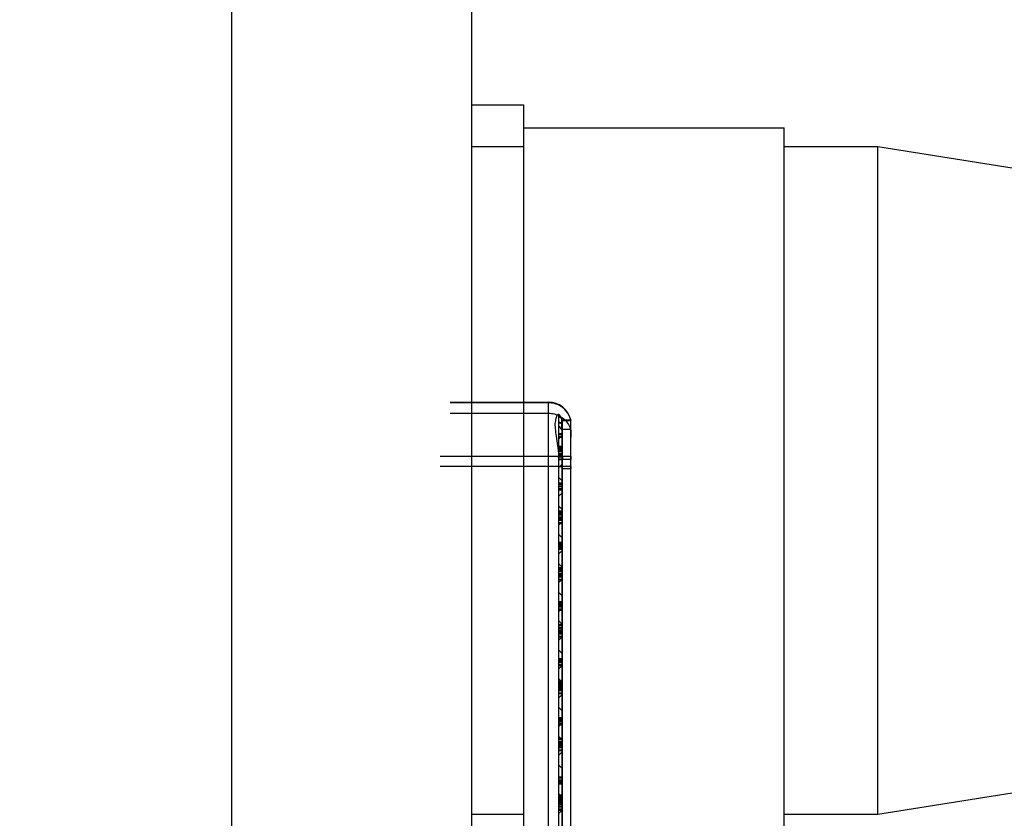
# Model space of a CAD drawing. Header units: millimetres. Extents: x 2423 to 7028, y 909 to 2460.
# Tile 37 of 60: x 6370 to 6417, y 1458 to 1496. Entities that reach past the tile are written whole.
import ezdxf

# ---------------------------------------------------------------- set-up
doc = ezdxf.new("R2010")
doc.units = ezdxf.units.MM
doc.layers.add('DIM', color=2, linetype='Continuous')
doc.dimstyles.get("Standard").update_dxf_attribs({"dimscale": 6, "dimtxt": 5, "dimasz": 3, "dimexe": 0.18, "dimexo": 0.0625, "dimgap": 0.8, "dimtad": 1, "dimtoh": 1, "dimdec": 1, "dimzin": 0, "dimdsep": 46, "dimtxsty": 'Standard', "dimcen": 0.09, "dimclrd": 256, "dimclre": 256, "dimclrt": 256, "dimadec": 0, "dimazin": 2, "dimtfac": 1, "dimtdec": 1, "dimtofl": 0, "dimtmove": 0, "dimatfit": 3, "dimfxl": 0, "dimtolj": 1, "dimtzin": 0, "dimarcsym": 0})

# ---------------------------------------------------------------- blocks, each defined once
blk = doc.blocks.new('*D20')
at = {"layer": 'Defpoints', "color": 0}
for p in [(6316.551, 1744.326), (6554.503, 1744.326), (6316.551, 1242.326)]:
    blk.add_point(p, dxfattribs=at)
at = {"layer": 'DIM', "lineweight": -2}
for p, q in [((6316.926, 1744.326), (6555.583, 1744.326)), ((6554.503, 1260.326), (6554.503, 1726.326)), ((6316.926, 1242.326), (6555.583, 1242.326))]:
    blk.add_line(p, q, dxfattribs=at)
at = {"layer": 'DIM'}
for points in [[(6551.503, 1726.326), (6557.503, 1726.326), (6554.503, 1744.326)], [(6551.503, 1260.326), (6557.503, 1260.326), (6554.503, 1242.326)]]:
    blk.add_solid(points, dxfattribs=at)
at = {"layer": 'DIM', "insert": (6534.703, 1493.326), "char_height": 30, "attachment_point": 5, "rotation": 90}
blk.add_mtext('\\A1;502.0', dxfattribs=at)

msp = doc.modelspace()

# ---------------------------------------------------------------- linework, layer by layer
for p, q in [((6380.051, 1715.476), (6380.051, 1270.476)), ((6391.551, 1715.476), (6391.551, 1270.476)), ((6391.551, 1491.826), (6394.051, 1491.826)), ((6394.051, 1491.826), (6394.051, 1455.826)), ((6394.051, 1490.726), (6406.551, 1490.726)), ((6406.551, 1456.926), (6406.551, 1490.726)), ((6391.551, 1489.826), (6394.051, 1489.826)), ((6406.551, 1489.826), (6411.051, 1489.826)), ((6411.051, 1489.826), (6436.271, 1485.826)), ((6411.051, 1457.826), (6411.051, 1489.826)), ((6390.526, 1477.576), (6395.249, 1477.576)), ((6395.249, 1477.536), (6390.526, 1477.536)), ((6395.249, 1439.076), (6395.249, 1477.576)), ((6390.526, 1477.043), (6395.249, 1477.043)), ((6395.748, 1476.927), (6395.747, 1476.938)), ((6395.751, 1439.776), (6395.751, 1476.876)), ((6395.751, 1476.841), (6395.751, 1476.853)), ((6395.896, 1476.568), (6395.751, 1476.608)), ((6395.751, 1476.581), (6395.896, 1476.542)), ((6395.89, 1476.697), (6396.312, 1476.697)), ((6395.89, 1476.265), (6395.89, 1476.697)), ((6395.896, 1476.568), (6395.896, 1440.083)), ((6395.9, 1476.726), (6396.318, 1476.726)), ((6395.912, 1476.69), (6395.912, 1439.961)), ((6396.312, 1476.697), (6396.312, 1476.265)), ((6396.326, 1439.961), (6396.326, 1476.69)), ((6395.751, 1476.389), (6395.751, 1476.426)), ((6395.751, 1476.071), (6395.896, 1476.032)), ((6395.896, 1476.057), (6395.751, 1476.057)), ((6396.312, 1476.265), (6395.89, 1476.265)), ((6395.751, 1476.054), (6395.896, 1476.054)), ((6395.896, 1476.047), (6395.751, 1476.047)), ((6395.896, 1476.036), (6395.751, 1476.036)), ((6395.896, 1476.033), (6395.751, 1476.033)), ((6395.896, 1476.025), (6395.751, 1476.025)), ((6395.896, 1476.025), (6395.751, 1476.025)), ((6395.896, 1476.01), (6395.751, 1476.01)), ((6395.751, 1475.811), (6395.896, 1475.956)), ((6395.896, 1475.902), (6395.751, 1475.902)), ((6395.896, 1475.892), (6395.751, 1475.892)), ((6395.751, 1475.892), (6395.896, 1475.892)), ((6395.896, 1475.877), (6395.751, 1475.877)), ((6395.896, 1475.871), (6395.751, 1475.871)), ((6395.896, 1475.869), (6395.751, 1475.869)), ((6395.896, 1475.452), (6395.751, 1475.452)), ((6395.896, 1475.45), (6395.751, 1475.45)), ((6395.896, 1475.449), (6395.751, 1475.449)), ((6395.896, 1475.437), (6395.751, 1475.437)), ((6395.751, 1475.436), (6395.896, 1475.436)), ((6395.896, 1475.352), (6395.751, 1475.352)), ((6395.896, 1475.341), (6395.751, 1475.341)), ((6395.896, 1475.33), (6395.751, 1475.33)), ((6395.896, 1475.317), (6395.751, 1475.317)), ((6395.896, 1475.305), (6395.751, 1475.305)), ((6395.896, 1475.24), (6395.751, 1475.24)), ((6395.751, 1475.234), (6395.896, 1475.234)), ((6395.896, 1475.215), (6395.751, 1475.215)), ((6395.896, 1475.201), (6395.751, 1475.201)), ((6390.051, 1474.976), (6396.326, 1474.976)), ((6395.751, 1474.811), (6395.747, 1474.811)), ((6395.896, 1475.107), (6395.751, 1475.107)), ((6395.896, 1475.072), (6395.751, 1475.072)), ((6395.896, 1475.059), (6395.751, 1475.059)), ((6395.751, 1475.057), (6395.896, 1475.057)), ((6395.896, 1474.987), (6395.751, 1474.987)), ((6395.751, 1474.984), (6395.896, 1474.984)), ((6395.896, 1474.977), (6395.751, 1474.977)), ((6395.896, 1474.966), (6395.751, 1474.966)), ((6395.896, 1474.963), (6395.751, 1474.963)), ((6395.896, 1474.955), (6395.751, 1474.955)), ((6395.896, 1474.955), (6395.751, 1474.955)), ((6395.896, 1474.94), (6395.751, 1474.94)), ((6395.896, 1474.832), (6395.751, 1474.832)), ((6395.896, 1474.822), (6395.751, 1474.822)), ((6395.751, 1474.822), (6395.896, 1474.822)), ((6395.896, 1474.807), (6395.751, 1474.807)), ((6395.896, 1474.801), (6395.751, 1474.801)), ((6395.896, 1474.799), (6395.751, 1474.799)), ((6396.326, 1474.826), (6395.912, 1474.826)), ((6396.326, 1474.482), (6390.051, 1474.482)), ((6395.741, 1474.576), (6395.751, 1474.576)), ((6395.741, 1442.076), (6395.741, 1474.576)), ((6395.751, 1474.441), (6395.896, 1474.586)), ((6395.896, 1474.466), (6395.751, 1474.466)), ((6395.912, 1474.394), (6396.326, 1474.394)), ((6395.751, 1473.961), (6395.896, 1473.816)), ((6395.896, 1473.685), (6395.751, 1473.685)), ((6395.896, 1473.684), (6395.751, 1473.684)), ((6395.896, 1473.673), (6395.751, 1473.673)), ((6395.896, 1473.672), (6395.751, 1473.672)), ((6395.751, 1473.669), (6395.896, 1473.669)), ((6395.751, 1473.649), (6395.896, 1473.649)), ((6395.896, 1473.638), (6395.751, 1473.638)), ((6395.896, 1473.626), (6395.751, 1473.626)), ((6395.896, 1473.618), (6395.751, 1473.618)), ((6395.896, 1473.541), (6395.751, 1473.541)), ((6395.896, 1473.519), (6395.751, 1473.519)), ((6395.896, 1473.518), (6395.751, 1473.518)), ((6395.896, 1473.414), (6395.751, 1473.414)), ((6395.896, 1473.406), (6395.751, 1473.406)), ((6395.896, 1473.396), (6395.751, 1473.396)), ((6395.896, 1473.376), (6395.751, 1473.376)), ((6395.896, 1473.371), (6395.751, 1473.371)), ((6395.896, 1473.367), (6395.751, 1473.367)), ((6395.896, 1473.358), (6395.751, 1473.358)), ((6395.896, 1473.356), (6395.751, 1473.356)), ((6395.896, 1473.355), (6395.751, 1473.355)), ((6395.751, 1473.071), (6395.896, 1473.216)), ((6395.751, 1472.591), (6395.896, 1472.446)), ((6395.896, 1472.341), (6395.751, 1472.341)), ((6395.896, 1472.34), (6395.751, 1472.34)), ((6395.751, 1472.339), (6395.896, 1472.339)), ((6395.896, 1472.331), (6395.751, 1472.331)), ((6395.896, 1472.305), (6395.751, 1472.305)), ((6395.896, 1472.303), (6395.751, 1472.303)), ((6395.896, 1472.298), (6395.751, 1472.298)), ((6395.896, 1472.298), (6395.751, 1472.298)), ((6395.751, 1472.297), (6395.896, 1472.297)), ((6395.896, 1472.291), (6395.751, 1472.291)), ((6395.896, 1472.289), (6395.751, 1472.289)), ((6395.751, 1472.281), (6395.896, 1472.281)), ((6395.896, 1472.236), (6395.751, 1472.236)), ((6395.896, 1472.196), (6395.751, 1472.196)), ((6395.896, 1472.193), (6395.751, 1472.193)), ((6395.751, 1472.178), (6395.896, 1472.178)), ((6395.751, 1472.177), (6395.896, 1472.177)), ((6395.896, 1472.063), (6395.751, 1472.063)), ((6395.896, 1472.034), (6395.751, 1472.034)), ((6395.896, 1472.033), (6395.751, 1472.033)), ((6395.896, 1472.032), (6395.751, 1472.032)), ((6395.751, 1472.027), (6395.896, 1472.027)), ((6395.751, 1472.018), (6395.896, 1472.018)), ((6395.896, 1472.016), (6395.751, 1472.016)), ((6395.896, 1471.947), (6395.751, 1471.947)), ((6395.751, 1471.944), (6395.896, 1471.944)), ((6395.896, 1471.936), (6395.751, 1471.936)), ((6395.896, 1471.925), (6395.751, 1471.925)), ((6395.896, 1471.922), (6395.751, 1471.922)), ((6395.896, 1471.914), (6395.751, 1471.914)), ((6395.896, 1471.914), (6395.751, 1471.914)), ((6395.896, 1471.899), (6395.751, 1471.899)), ((6395.751, 1471.671), (6395.896, 1471.816)), ((6395.896, 1471.791), (6395.751, 1471.791)), ((6395.896, 1471.781), (6395.751, 1471.781)), ((6395.751, 1471.781), (6395.896, 1471.781)), ((6395.896, 1471.767), (6395.751, 1471.767)), ((6395.896, 1471.761), (6395.751, 1471.761)), ((6395.896, 1471.758), (6395.751, 1471.758)), ((6395.751, 1471.221), (6395.896, 1471.076)), ((6395.896, 1470.845), (6395.751, 1470.845)), ((6395.896, 1470.834), (6395.751, 1470.834)), ((6395.896, 1470.829), (6395.751, 1470.829)), ((6395.896, 1470.798), (6395.751, 1470.798)), ((6395.896, 1470.794), (6395.751, 1470.794)), ((6395.896, 1470.789), (6395.751, 1470.789)), ((6395.751, 1470.757), (6395.751, 1470.789)), ((6395.896, 1470.757), (6395.751, 1470.757)), ((6395.896, 1470.736), (6395.751, 1470.736)), ((6395.896, 1470.724), (6395.751, 1470.724)), ((6395.751, 1470.717), (6395.896, 1470.717)), ((6395.896, 1470.695), (6395.751, 1470.695)), ((6395.896, 1470.692), (6395.751, 1470.692)), ((6395.751, 1470.679), (6395.896, 1470.679)), ((6395.896, 1470.667), (6395.751, 1470.667)), ((6395.896, 1470.664), (6395.751, 1470.664)), ((6395.751, 1470.648), (6395.896, 1470.648)), ((6395.751, 1470.646), (6395.896, 1470.646)), ((6395.896, 1470.631), (6395.751, 1470.631)), ((6395.751, 1470.631), (6395.751, 1470.624)), ((6395.896, 1470.624), (6395.751, 1470.624)), ((6395.751, 1470.588), (6395.751, 1470.624)), ((6395.896, 1470.597), (6395.751, 1470.597)), ((6395.896, 1470.588), (6395.751, 1470.588)), ((6395.896, 1470.585), (6395.751, 1470.585)), ((6395.751, 1470.532), (6395.896, 1470.532)), ((6395.896, 1470.531), (6395.751, 1470.531)), ((6395.896, 1470.53), (6395.751, 1470.53)), ((6395.751, 1470.525), (6395.896, 1470.525)), ((6395.896, 1470.514), (6395.751, 1470.514)), ((6395.751, 1470.301), (6395.896, 1470.446)), ((6395.896, 1470.789), (6395.896, 1470.757)), ((6395.896, 1470.597), (6395.896, 1470.631)), ((6395.896, 1470.597), (6395.896, 1470.597)), ((6395.751, 1469.821), (6395.896, 1469.676)), ((6395.896, 1469.623), (6395.751, 1469.623)), ((6395.896, 1469.608), (6395.751, 1469.608)), ((6395.896, 1469.6), (6395.751, 1469.6)), ((6395.896, 1469.576), (6395.751, 1469.576)), ((6395.896, 1469.572), (6395.751, 1469.572)), ((6395.896, 1469.568), (6395.751, 1469.568)), ((6395.896, 1469.546), (6395.751, 1469.546)), ((6395.896, 1469.544), (6395.751, 1469.544)), ((6395.896, 1469.541), (6395.751, 1469.541)), ((6395.751, 1469.504), (6395.751, 1469.541)), ((6395.896, 1469.523), (6395.751, 1469.523)), ((6395.896, 1469.504), (6395.751, 1469.504)), ((6395.751, 1469.476), (6395.896, 1469.476)), ((6395.896, 1469.475), (6395.751, 1469.475)), ((6395.896, 1469.459), (6395.751, 1469.459)), ((6395.896, 1469.457), (6395.751, 1469.457)), ((6395.896, 1469.541), (6395.896, 1469.504)), ((6395.896, 1469.433), (6395.751, 1469.433)), ((6395.896, 1469.347), (6395.751, 1469.347)), ((6395.896, 1469.34), (6395.751, 1469.34)), ((6395.896, 1469.319), (6395.751, 1469.319)), ((6395.896, 1469.293), (6395.751, 1469.293)), ((6395.896, 1469.223), (6395.751, 1469.223)), ((6395.751, 1469.22), (6395.896, 1469.22)), ((6395.896, 1469.212), (6395.751, 1469.212)), ((6395.896, 1469.201), (6395.751, 1469.201)), ((6395.896, 1469.198), (6395.751, 1469.198)), ((6395.896, 1469.191), (6395.751, 1469.191)), ((6395.896, 1469.191), (6395.751, 1469.191)), ((6395.896, 1469.176), (6395.751, 1469.176)), ((6395.751, 1468.931), (6395.896, 1469.076)), ((6395.896, 1469.068), (6395.751, 1469.068)), ((6395.751, 1469.058), (6395.896, 1469.058)), ((6395.896, 1469.057), (6395.751, 1469.057)), ((6395.896, 1469.043), (6395.751, 1469.043)), ((6395.896, 1469.037), (6395.751, 1469.037)), ((6395.896, 1469.034), (6395.751, 1469.034)), ((6395.751, 1468.451), (6395.896, 1468.306)), ((6395.896, 1467.998), (6395.751, 1467.998)), ((6395.896, 1467.996), (6395.751, 1467.996)), ((6395.896, 1467.995), (6395.751, 1467.995)), ((6395.896, 1467.983), (6395.751, 1467.983)), ((6395.751, 1467.982), (6395.896, 1467.982)), ((6395.896, 1467.898), (6395.751, 1467.898)), ((6395.896, 1467.888), (6395.751, 1467.888)), ((6395.896, 1467.876), (6395.751, 1467.876)), ((6395.896, 1467.863), (6395.751, 1467.863)), ((6395.896, 1467.851), (6395.751, 1467.851)), ((6395.896, 1467.786), (6395.751, 1467.786)), ((6395.751, 1467.78), (6395.896, 1467.78)), ((6395.896, 1467.761), (6395.751, 1467.761)), ((6395.896, 1467.747), (6395.751, 1467.747)), ((6395.751, 1467.531), (6395.896, 1467.676)), ((6395.896, 1467.653), (6395.751, 1467.653)), ((6395.896, 1467.618), (6395.751, 1467.618)), ((6395.896, 1467.605), (6395.751, 1467.605)), ((6395.751, 1467.603), (6395.896, 1467.603)), ((6395.751, 1467.081), (6395.896, 1466.936)), ((6395.751, 1466.893), (6395.896, 1466.893)), ((6395.896, 1466.892), (6395.751, 1466.892)), ((6395.896, 1466.878), (6395.751, 1466.878)), ((6395.896, 1466.846), (6395.751, 1466.846)), ((6395.896, 1466.75), (6395.751, 1466.75)), ((6395.896, 1466.738), (6395.751, 1466.738)), ((6395.896, 1466.717), (6395.751, 1466.717)), ((6395.751, 1466.71), (6395.896, 1466.71)), ((6395.896, 1466.616), (6395.751, 1466.616)), ((6395.896, 1466.597), (6395.751, 1466.597)), ((6395.896, 1466.586), (6395.751, 1466.586)), ((6395.751, 1466.58), (6395.896, 1466.58)), ((6395.896, 1466.576), (6395.751, 1466.576)), ((6395.896, 1466.569), (6395.751, 1466.569)), ((6395.896, 1466.499), (6395.751, 1466.499)), ((6395.751, 1466.497), (6395.896, 1466.497)), ((6395.896, 1466.489), (6395.751, 1466.489)), ((6395.896, 1466.478), (6395.751, 1466.478)), ((6395.896, 1466.475), (6395.751, 1466.475)), ((6395.896, 1466.467), (6395.751, 1466.467)), ((6395.896, 1466.467), (6395.751, 1466.467)), ((6395.896, 1466.452), (6395.751, 1466.452)), ((6395.896, 1466.344), (6395.751, 1466.344)), ((6395.896, 1466.334), (6395.751, 1466.334)), ((6395.751, 1466.334), (6395.896, 1466.334)), ((6395.896, 1466.319), (6395.751, 1466.319)), ((6395.896, 1466.314), (6395.751, 1466.314)), ((6395.896, 1466.311), (6395.751, 1466.311)), ((6395.751, 1466.161), (6395.896, 1466.306)), ((6395.751, 1465.681), (6395.896, 1465.536)), ((6395.896, 1465.275), (6395.751, 1465.275)), ((6395.896, 1465.274), (6395.751, 1465.274)), ((6395.751, 1465.273), (6395.896, 1465.273)), ((6395.896, 1465.265), (6395.751, 1465.265)), ((6395.896, 1465.239), (6395.751, 1465.239)), ((6395.896, 1465.238), (6395.751, 1465.238)), ((6395.896, 1465.233), (6395.751, 1465.233)), ((6395.896, 1465.232), (6395.751, 1465.232)), ((6395.751, 1465.231), (6395.896, 1465.231)), ((6395.896, 1465.225), (6395.751, 1465.225)), ((6395.896, 1465.223), (6395.751, 1465.223)), ((6395.751, 1465.215), (6395.896, 1465.215)), ((6395.896, 1465.17), (6395.751, 1465.17)), ((6395.896, 1465.13), (6395.751, 1465.13)), ((6395.896, 1465.127), (6395.751, 1465.127)), ((6395.751, 1465.112), (6395.896, 1465.112)), ((6395.751, 1465.111), (6395.896, 1465.111)), ((6395.896, 1464.998), (6395.751, 1464.998)), ((6395.896, 1464.968), (6395.751, 1464.968)), ((6395.896, 1464.967), (6395.751, 1464.967)), ((6395.896, 1464.966), (6395.751, 1464.966)), ((6395.751, 1464.961), (6395.896, 1464.961)), ((6395.751, 1464.952), (6395.896, 1464.952)), ((6395.896, 1464.95), (6395.751, 1464.95)), ((6395.751, 1464.791), (6395.896, 1464.936)), ((6395.751, 1464.311), (6395.896, 1464.166)), ((6395.896, 1464.176), (6395.751, 1464.176)), ((6395.896, 1464.16), (6395.751, 1464.16)), ((6395.896, 1464.156), (6395.751, 1464.156)), ((6395.896, 1464.151), (6395.751, 1464.151)), ((6395.896, 1464.129), (6395.751, 1464.129)), ((6395.896, 1464.117), (6395.751, 1464.117)), ((6395.896, 1464.111), (6395.751, 1464.111)), ((6395.896, 1464.088), (6395.751, 1464.088)), ((6395.896, 1464.058), (6395.751, 1464.058)), ((6395.751, 1464.058), (6395.751, 1464.028)), ((6395.751, 1464.028), (6395.896, 1464.028)), ((6395.896, 1464.013), (6395.751, 1464.013)), ((6395.896, 1464.012), (6395.751, 1464.012)), ((6395.896, 1464.012), (6395.751, 1464.012)), ((6395.751, 1464.012), (6395.751, 1463.983)), ((6395.896, 1464.011), (6395.751, 1464.011)), ((6395.896, 1464.01), (6395.751, 1464.01)), ((6395.896, 1464.006), (6395.751, 1464.006)), ((6395.896, 1463.969), (6395.751, 1463.969)), ((6395.896, 1463.942), (6395.751, 1463.942)), ((6395.896, 1463.927), (6395.751, 1463.927)), ((6395.896, 1463.907), (6395.751, 1463.907)), ((6395.896, 1463.906), (6395.751, 1463.906)), ((6395.896, 1463.895), (6395.751, 1463.895)), ((6395.896, 1463.893), (6395.751, 1463.893)), ((6395.896, 1463.849), (6395.751, 1463.849)), ((6395.896, 1463.846), (6395.751, 1463.846)), ((6395.751, 1463.845), (6395.896, 1463.845)), ((6395.896, 1464.013), (6395.896, 1464.044)), ((6395.896, 1463.969), (6395.896, 1463.998)), ((6395.896, 1463.776), (6395.751, 1463.776)), ((6395.751, 1463.773), (6395.896, 1463.773)), ((6395.896, 1463.765), (6395.751, 1463.765)), ((6395.896, 1463.754), (6395.751, 1463.754)), ((6395.896, 1463.751), (6395.751, 1463.751)), ((6395.896, 1463.744), (6395.751, 1463.744)), ((6395.896, 1463.743), (6395.751, 1463.743)), ((6395.896, 1463.729), (6395.751, 1463.729)), ((6395.896, 1463.621), (6395.751, 1463.621)), ((6395.751, 1463.611), (6395.896, 1463.611)), ((6395.896, 1463.61), (6395.751, 1463.61)), ((6395.896, 1463.596), (6395.751, 1463.596)), ((6395.896, 1463.59), (6395.751, 1463.59)), ((6395.896, 1463.587), (6395.751, 1463.587)), ((6395.751, 1463.391), (6395.896, 1463.536)), ((6395.751, 1462.941), (6395.896, 1462.796)), ((6395.896, 1462.441), (6395.751, 1462.441)), ((6395.896, 1462.425), (6395.751, 1462.425)), ((6395.896, 1462.417), (6395.751, 1462.417)), ((6395.896, 1462.393), (6395.751, 1462.393)), ((6395.896, 1462.389), (6395.751, 1462.389)), ((6395.896, 1462.386), (6395.751, 1462.386)), ((6395.896, 1462.363), (6395.751, 1462.363)), ((6395.896, 1462.362), (6395.751, 1462.362)), ((6395.896, 1462.359), (6395.751, 1462.359)), ((6395.751, 1462.322), (6395.751, 1462.359)), ((6395.896, 1462.34), (6395.751, 1462.34)), ((6395.896, 1462.322), (6395.751, 1462.322)), ((6395.751, 1462.293), (6395.896, 1462.293)), ((6395.896, 1462.292), (6395.751, 1462.292)), ((6395.896, 1462.276), (6395.751, 1462.276)), ((6395.896, 1462.275), (6395.751, 1462.275)), ((6395.896, 1462.25), (6395.751, 1462.25)), ((6395.751, 1462.021), (6395.896, 1462.166)), ((6395.896, 1462.164), (6395.751, 1462.164)), ((6395.896, 1462.157), (6395.751, 1462.157)), ((6395.896, 1462.137), (6395.751, 1462.137)), ((6395.896, 1462.11), (6395.751, 1462.11)), ((6395.896, 1462.359), (6395.896, 1462.322)), ((6395.751, 1461.541), (6395.896, 1461.396)), ((6395.896, 1461.453), (6395.751, 1461.453)), ((6395.896, 1461.429), (6395.751, 1461.429)), ((6411.051, 1457.826), (6436.271, 1461.826)), ((6395.896, 1461.405), (6395.751, 1461.405)), ((6395.896, 1461.404), (6395.751, 1461.404)), ((6395.751, 1461.401), (6395.896, 1461.401)), ((6395.896, 1461.389), (6395.751, 1461.389)), ((6395.896, 1461.286), (6395.751, 1461.286)), ((6395.896, 1461.285), (6395.751, 1461.285)), ((6395.751, 1461.273), (6395.896, 1461.273)), ((6395.751, 1461.24), (6395.751, 1461.27)), ((6395.896, 1461.268), (6395.751, 1461.268)), ((6395.896, 1461.252), (6395.751, 1461.252)), ((6395.751, 1461.212), (6395.751, 1461.252)), ((6395.896, 1461.24), (6395.751, 1461.24)), ((6395.896, 1461.239), (6395.751, 1461.239)), ((6395.751, 1461.239), (6395.751, 1461.211)), ((6395.896, 1461.221), (6395.751, 1461.221)), ((6395.896, 1461.212), (6395.751, 1461.212)), ((6395.896, 1461.196), (6395.751, 1461.196)), ((6395.896, 1461.19), (6395.751, 1461.19)), ((6395.896, 1461.179), (6395.751, 1461.179)), ((6395.896, 1461.169), (6395.751, 1461.169)), ((6395.896, 1461.136), (6395.751, 1461.136)), ((6395.896, 1461.122), (6395.751, 1461.122)), ((6395.751, 1461.12), (6395.896, 1461.12)), ((6395.896, 1461.052), (6395.751, 1461.052)), ((6395.751, 1461.049), (6395.896, 1461.049)), ((6395.896, 1461.042), (6395.751, 1461.042)), ((6395.896, 1461.031), (6395.751, 1461.031)), ((6395.896, 1461.028), (6395.751, 1461.028)), ((6395.896, 1461.02), (6395.751, 1461.02)), ((6395.896, 1461.02), (6395.751, 1461.02)), ((6395.896, 1461.005), (6395.751, 1461.005)), ((6395.896, 1461.286), (6395.896, 1461.255)), ((6395.896, 1461.252), (6395.896, 1461.212)), ((6395.896, 1461.196), (6395.896, 1461.225)), ((6395.896, 1460.897), (6395.751, 1460.897)), ((6395.896, 1460.887), (6395.751, 1460.887)), ((6395.751, 1460.887), (6395.896, 1460.887)), ((6395.896, 1460.872), (6395.751, 1460.872)), ((6395.896, 1460.866), (6395.751, 1460.866)), ((6395.896, 1460.864), (6395.751, 1460.864)), ((6395.751, 1460.651), (6395.896, 1460.796)), ((6395.751, 1460.171), (6395.896, 1460.026)), ((6395.751, 1459.593), (6395.896, 1459.593)), ((6395.896, 1459.592), (6395.751, 1459.592)), ((6395.896, 1459.579), (6395.751, 1459.579)), ((6395.896, 1459.546), (6395.751, 1459.546)), ((6395.896, 1459.451), (6395.751, 1459.451)), ((6395.896, 1459.438), (6395.751, 1459.438)), ((6395.896, 1459.418), (6395.751, 1459.418)), ((6395.751, 1459.41), (6395.896, 1459.41)), ((6395.751, 1459.251), (6395.896, 1459.396)), ((6395.896, 1459.317), (6395.751, 1459.317)), ((6395.896, 1459.297), (6395.751, 1459.297)), ((6395.896, 1459.287), (6395.751, 1459.287)), ((6395.751, 1459.28), (6395.896, 1459.28)), ((6395.896, 1459.276), (6395.751, 1459.276)), ((6395.896, 1459.27), (6395.751, 1459.27)), ((6395.751, 1458.801), (6395.896, 1458.656)), ((6395.896, 1458.729), (6395.751, 1458.729)), ((6395.896, 1458.693), (6395.751, 1458.693)), ((6395.896, 1458.685), (6395.751, 1458.685)), ((6395.896, 1458.682), (6395.751, 1458.682)), ((6395.896, 1458.656), (6395.751, 1458.656)), ((6395.751, 1458.656), (6395.751, 1458.628)), ((6395.896, 1458.654), (6395.751, 1458.654)), ((6395.896, 1458.628), (6395.751, 1458.628)), ((6395.896, 1458.612), (6395.751, 1458.612)), ((6395.896, 1458.611), (6395.751, 1458.611)), ((6395.896, 1458.628), (6395.896, 1458.656)), ((6395.896, 1458.564), (6395.751, 1458.564)), ((6395.896, 1458.563), (6395.751, 1458.563)), ((6395.896, 1458.562), (6395.751, 1458.562)), ((6395.896, 1458.517), (6395.751, 1458.517)), ((6395.896, 1458.505), (6395.751, 1458.505)), ((6395.896, 1458.472), (6395.751, 1458.472)), ((6395.896, 1458.47), (6395.751, 1458.47)), ((6395.896, 1458.466), (6395.751, 1458.466)), ((6395.896, 1458.446), (6395.751, 1458.446)), ((6395.896, 1458.443), (6395.751, 1458.443)), ((6395.896, 1458.399), (6395.751, 1458.399)), ((6395.896, 1458.329), (6395.751, 1458.329)), ((6395.896, 1458.328), (6395.751, 1458.328)), ((6395.896, 1458.316), (6395.751, 1458.316)), ((6395.896, 1458.316), (6395.751, 1458.316)), ((6395.751, 1458.312), (6395.896, 1458.312)), ((6395.751, 1458.292), (6395.896, 1458.292)), ((6395.896, 1458.282), (6395.751, 1458.282)), ((6395.896, 1458.27), (6395.751, 1458.27)), ((6395.896, 1458.261), (6395.751, 1458.261)), ((6395.896, 1458.184), (6395.751, 1458.184)), ((6395.896, 1458.163), (6395.751, 1458.163)), ((6395.896, 1458.161), (6395.751, 1458.161)), ((6391.551, 1457.826), (6394.051, 1457.826)), ((6395.896, 1458.058), (6395.751, 1458.058)), ((6395.896, 1458.05), (6395.751, 1458.05)), ((6395.896, 1458.04), (6395.751, 1458.04)), ((6395.896, 1458.02), (6395.751, 1458.02)), ((6395.896, 1458.014), (6395.751, 1458.014)), ((6395.896, 1458.011), (6395.751, 1458.011)), ((6395.896, 1458.001), (6395.751, 1458.001)), ((6395.896, 1457.999), (6395.751, 1457.999)), ((6395.896, 1457.998), (6395.751, 1457.998)), ((6395.751, 1457.851), (6395.896, 1457.996)), ((6406.551, 1457.826), (6411.051, 1457.826))]:
    msp.add_line(p, q)
for points in [[(6395.89, 1476.697), (6395.89, 1476.707), (6395.892, 1476.715), (6395.894, 1476.721)], [(6395.894, 1476.721), (6395.896, 1476.724), (6395.898, 1476.725), (6395.9, 1476.726)], [(6395.9, 1476.726), (6395.902, 1476.725), (6395.904, 1476.722), (6395.906, 1476.718)], [(6396.315, 1476.721), (6396.314, 1476.715), (6396.313, 1476.707), (6396.312, 1476.697)], [(6396.318, 1476.726), (6396.317, 1476.725), (6396.316, 1476.724), (6396.315, 1476.721)], [(6396.322, 1476.718), (6396.321, 1476.722), (6396.32, 1476.725), (6396.318, 1476.726)]]:
    msp.add_lwpolyline(points)
for centre, radius, start, end in [((6395.249, 1476.476), 1.1, 12.705, 90), ((6395.249, 1476.476), 0.7, 20.2187, 46.5511), ((6395.262, 1476.45), 0.688, 23.2265, 45.1488), ((6395.251, 1476.876), 0.5, 0, 5.8491), ((6395.261, 1475.955), 0.689, 23.5927, 44.6889), ((6401.663, 1474.825), 5.75, 178.4963, 179.9911), ((6405.648, 1474.825), 9.322, 179.0729, 179.9949), ((6401.562, 1474.394), 5.65, 179.1028, 179.9982), ((6405.497, 1474.394), 9.171, 179.4474, 179.999)]:
    msp.add_arc(centre, radius, start, end)
for points, knots in [([(6396.315, 1476.721), (6396.291, 1476.813), (6396.218, 1476.993), (6396.041, 1477.223), (6395.81, 1477.4), (6395.54, 1477.511), (6395.346, 1477.536), (6395.249, 1477.536)], [0, 0, 0, 0, 0.198615, 0.397917, 0.598016, 0.798808, 1, 1, 1, 1]), ([(6395.249, 1477.043), (6395.346, 1477.043), (6395.539, 1477.018), (6395.808, 1476.907), (6396.04, 1476.731), (6396.216, 1476.502), (6396.29, 1476.323), (6396.314, 1476.231)], [0, 0, 0, 0, 0.201188, 0.401977, 0.602078, 0.801382, 1, 1, 1, 1]), ([(6395.731, 1476.984), (6395.717, 1476.997), (6395.645, 1476.931), (6395.612, 1476.817), (6395.55, 1476.59), (6395.566, 1476.287), (6395.622, 1475.912), (6395.688, 1475.468), (6395.719, 1475.147), (6395.731, 1474.976)], [0, 0, 0, 0, 0.02651, 0.093838, 0.201691, 0.349216, 0.534371, 0.750811, 1, 1, 1, 1]), ([(6395.912, 1475.895), (6395.911, 1475.942), (6395.908, 1476.027), (6395.902, 1476.14), (6395.896, 1476.204), (6395.893, 1476.231)], [0, 0, 0, 0, 0.422548, 0.757797, 1, 1, 1, 1]), ([(6396.314, 1476.231), (6396.316, 1476.204), (6396.32, 1476.139), (6396.324, 1476.027), (6396.325, 1475.942), (6396.326, 1475.895)], [0, 0, 0, 0, 0.242123, 0.577562, 1, 1, 1, 1]), ([(6395.747, 1474.811), (6395.748, 1474.857), (6395.75, 1474.949), (6395.751, 1475.084), (6395.751, 1475.172), (6395.751, 1475.215)], [0, 0, 0, 0, 0.346268, 0.680272, 1, 1, 1, 1]), ([(6395.741, 1474.576), (6395.741, 1474.621), (6395.741, 1474.711), (6395.738, 1474.845), (6395.734, 1474.933), (6395.731, 1474.976)], [0, 0, 0, 0, 0.341024, 0.674321, 1, 1, 1, 1]), ([(6395.741, 1474.482), (6395.741, 1474.518), (6395.742, 1474.59), (6395.744, 1474.699), (6395.746, 1474.773), (6395.747, 1474.811)], [0, 0, 0, 0, 0.323651, 0.656995, 1, 1, 1, 1])]:
    msp.add_open_spline(points, degree=3, knots=knots)
for points in [[(6395.747, 1476.938), (6395.745, 1476.95), (6395.747, 1476.965), (6395.738, 1476.974)], [(6395.751, 1476.853), (6395.751, 1476.87), (6395.752, 1476.886), (6395.75, 1476.902)], [(6395.906, 1476.718), (6395.909, 1476.709), (6395.911, 1476.7), (6395.912, 1476.69)], [(6396.326, 1476.69), (6396.325, 1476.699), (6396.324, 1476.709), (6396.322, 1476.718)], [(6395.893, 1476.231), (6395.891, 1476.242), (6395.89, 1476.254), (6395.89, 1476.265)], [(6396.312, 1476.265), (6396.312, 1476.254), (6396.313, 1476.243), (6396.314, 1476.231)]]:
    msp.add_open_spline(points, degree=3)

# ---------------------------------------------------------------- dimensions: what is measured, and where the dimension line sits
at = {"layer": 'DIM'}
dim = msp.add_linear_dim(base=(6554.503, 1744.326), p1=(6316.551, 1242.326), p2=(6316.551, 1744.326), angle=90, dimstyle='Standard', dxfattribs=at)
dim.commit()
dim.dimension.update_dxf_attribs({"geometry": '*D20', "text_midpoint": (6534.703, 1493.326)})

doc.saveas('drawing.dxf')
